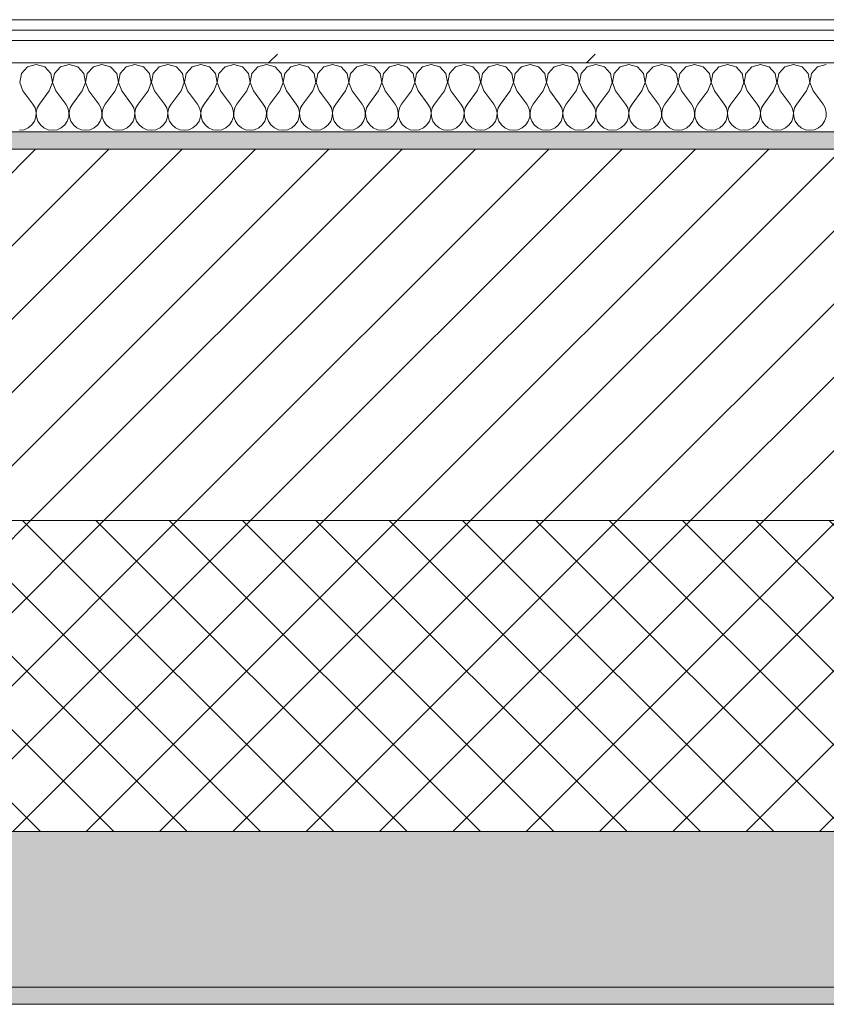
# Model space of a CAD drawing. Header units: millimetres. Extents: x -30280 to 22128, y -17757 to 4746.
# Tile 52 of 171: x -15638 to -15171, y -1699 to -1129. Entities that reach past the tile are written whole.
import ezdxf

# ---------------------------------------------------------------- set-up
doc = ezdxf.new("R2010")
doc.units = ezdxf.units.MM
doc.header["$MEASUREMENT"] = 0
doc.linetypes.add('Wipeout_Contour', pattern=[1000, 0, -1000])
doc.layers.add('12_FAÇ_Façana', color=7, linetype='Continuous')
doc.layers.add('Nuevo_08_E_Envans secs', color=7, linetype='Continuous')
for name, color, linetype, lineweight, true_color in [('12_FAÇ_Façana_Pluma_Nº__102', 7, 'Continuous', 5, 0xcccccc), ('12_FAÇ_Façana_Pluma_Nº__174', 7, 'Continuous', 13, 0xe4ad2c), ('12_FAÇ_Façana_Pluma_Nº__176', 7, 'Continuous', 15, 0x93a0c6), ('Nuevo_08_E_Envans secs_Pluma_Nº__102', 7, 'Continuous', 5, 0xcccccc), ('Nuevo_08_E_Envans secs_Pluma_Nº__171', 171, 'Continuous', 13, 0xaaaaff), ('Nuevo_08_E_Envans secs_Pluma_Nº__177', 7, 'Continuous', 15, 0xf7e046)]:
    doc.layers.add(name, color=color, linetype=linetype, lineweight=lineweight, true_color=true_color)
for name, color, linetype, lineweight in [('12_FAÇ_Façana_Pluma_Nº__2', 8, 'Continuous', 5), ('12_FAÇ_Façana_Pluma_Nº__7', 7, 'Continuous', 5), ('Nuevo_08_E_Envans secs_Pluma_Nº__1', 7, 'Continuous', 5)]:
    doc.layers.add(name, color=color, linetype=linetype, lineweight=lineweight)
pattern_1 = [(45, (0, 0), (-183.8478, 183.8478), [195, -65]), (45, (7e-14, 183.85), (-183.8478, 183.8478), [195, -65])]

# ---------------------------------------------------------------- blocks, each defined once
blk = doc.blocks.new('Muro_12_1', base_point=(-16936.43, -1193.98))
at = {"layer": '12_FAÇ_Façana_Pluma_Nº__102', "linetype": 'Continuous', "lineweight": 0, "true_color": 0xe5e5e5}
for points in [[(-16936.43, -1688.98), (-14135.93, -1688.98), (-14135.93, -1598.98), (-16936.43, -1598.98)], [(-16936.43, -1698.98), (-14135.93, -1698.98), (-14135.93, -1688.98), (-16936.43, -1688.98)]]:
    blk.add_hatch(color=254, dxfattribs=at).paths.add_polyline_path(points)
at = {"layer": '12_FAÇ_Façana_Pluma_Nº__174', "linetype": 'Continuous', "lineweight": 13, "true_color": 0xe4ad2c}
h = blk.add_hatch(dxfattribs=at)
h.set_pattern_fill('SATE_Aislamiento_0001', color=42, style=0, pattern_type=2)
h.set_pattern_definition([(45, (0, 0), (-21.213203, 21.213203), []), (135, (0, 0), (21.213203, 21.213203), [])])
h.paths.add_polyline_path([(-16936.43, -1598.98), (-14135.93, -1598.98), (-14135.93, -1418.98), (-16936.43, -1418.98)])
at = {"layer": '12_FAÇ_Façana_Pluma_Nº__176', "linetype": 'Continuous', "lineweight": 0, "true_color": 0x495063}
blk.add_hatch(color=251, dxfattribs=at).paths.add_polyline_path([(-14135.93, -1193.98), (-16936.43, -1193.98), (-16936.43, -1203.98), (-14135.93, -1203.98)])
at = {"layer": '12_FAÇ_Façana_Pluma_Nº__2', "linetype": 'Continuous', "lineweight": 5}
h = blk.add_hatch(dxfattribs=at)
h.set_pattern_fill('Ceramic_0001', color=8, style=0, pattern_type=2)
h.set_pattern_definition([(45, (0, 0), (-21.213203, 21.213203), [])])
h.paths.add_polyline_path([(-16936.43, -1418.98), (-14135.93, -1418.98), (-14135.93, -1203.98), (-16936.43, -1203.98)])
at = {"layer": '12_FAÇ_Façana_Pluma_Nº__7', "color": 7, "linetype": 'Continuous', "lineweight": 5}
for p, q in [((-14135.93, -1203.98), (-16936.43, -1203.98)), ((-16936.43, -1418.98), (-14135.93, -1418.98)), ((-16936.43, -1598.98), (-14135.93, -1598.98)), ((-16936.43, -1688.98), (-14135.93, -1688.98))]:
    blk.add_line(p, q, dxfattribs=at)
at = {"layer": '12_FAÇ_Façana_Pluma_Nº__7', "color": 7, "linetype": 'Continuous', "lineweight": 5, "flags": 128}
for points in [[(-14135.93, -1193.98), (-16936.43, -1193.98)], [(-16936.43, -1698.98), (-14135.93, -1698.98)]]:
    blk.add_lwpolyline(points, dxfattribs=at)
blk = doc.blocks.new('*X444')
at = {"layer": 'Nuevo_08_E_Envans secs_Pluma_Nº__102', "color": 254, "linetype": 'Continuous', "lineweight": 5, "true_color": 0xcccccc}
for p, q in [((-15633.58, -1156.35), (-15637.09, -1160.19)), ((-15628.57, -1154.93), (-15633.58, -1156.35)), ((-15623.56, -1156.35), (-15628.57, -1154.93)), ((-15620.05, -1160.19), (-15623.56, -1156.35)), ((-15614.53, -1156.35), (-15618.04, -1160.19)), ((-15609.52, -1154.93), (-15614.53, -1156.35)), ((-15604.52, -1156.35), (-15609.52, -1154.93)), ((-15601.01, -1160.19), (-15604.52, -1156.35)), ((-15595.48, -1156.35), (-15598.99, -1160.19)), ((-15590.48, -1154.93), (-15595.48, -1156.35)), ((-15585.47, -1156.35), (-15590.48, -1154.93)), ((-15581.96, -1160.19), (-15585.47, -1156.35)), ((-15576.44, -1156.35), (-15579.95, -1160.19)), ((-15571.43, -1154.93), (-15576.44, -1156.35)), ((-15566.42, -1156.35), (-15571.43, -1154.93)), ((-15562.91, -1160.19), (-15566.42, -1156.35)), ((-15557.39, -1156.35), (-15560.9, -1160.19)), ((-15552.38, -1154.93), (-15557.39, -1156.35)), ((-15547.37, -1156.35), (-15552.38, -1154.93)), ((-15543.86, -1160.19), (-15547.37, -1156.35)), ((-15538.34, -1156.35), (-15541.85, -1160.19)), ((-15533.33, -1154.93), (-15538.34, -1156.35)), ((-15528.33, -1156.35), (-15533.33, -1154.93)), ((-15524.81, -1160.19), (-15528.33, -1156.35)), ((-15519.29, -1156.35), (-15522.8, -1160.19)), ((-15514.29, -1154.93), (-15519.29, -1156.35)), ((-15509.28, -1156.35), (-15514.29, -1154.93)), ((-15505.77, -1160.19), (-15509.28, -1156.35)), ((-15500.25, -1156.35), (-15503.76, -1160.19)), ((-15495.24, -1154.93), (-15500.25, -1156.35)), ((-15490.23, -1156.35), (-15495.24, -1154.93)), ((-15486.72, -1160.19), (-15490.23, -1156.35)), ((-15481.2, -1156.35), (-15484.71, -1160.19)), ((-15476.19, -1154.93), (-15481.2, -1156.35)), ((-15471.18, -1156.35), (-15476.19, -1154.93)), ((-15467.67, -1160.19), (-15471.18, -1156.35)), ((-15462.15, -1156.35), (-15465.66, -1160.19)), ((-15457.14, -1154.93), (-15462.15, -1156.35)), ((-15452.14, -1156.35), (-15457.14, -1154.93)), ((-15448.62, -1160.19), (-15452.14, -1156.35)), ((-15443.1, -1156.35), (-15446.61, -1160.19)), ((-15438.1, -1154.93), (-15443.1, -1156.35)), ((-15433.09, -1156.35), (-15438.1, -1154.93)), ((-15429.58, -1160.19), (-15433.09, -1156.35)), ((-15424.05, -1156.35), (-15427.57, -1160.19)), ((-15419.05, -1154.93), (-15424.05, -1156.35)), ((-15414.04, -1156.35), (-15419.05, -1154.93)), ((-15410.53, -1160.19), (-15414.04, -1156.35)), ((-15405.01, -1156.35), (-15408.52, -1160.19)), ((-15400, -1154.93), (-15405.01, -1156.35)), ((-15394.99, -1156.35), (-15400, -1154.93)), ((-15391.48, -1160.19), (-15394.99, -1156.35)), ((-15385.96, -1156.35), (-15389.47, -1160.19)), ((-15380.95, -1154.93), (-15385.96, -1156.35)), ((-15375.95, -1156.35), (-15380.95, -1154.93)), ((-15372.43, -1160.19), (-15375.95, -1156.35)), ((-15366.91, -1156.35), (-15370.42, -1160.19)), ((-15361.9, -1154.93), (-15366.91, -1156.35)), ((-15356.9, -1156.35), (-15361.9, -1154.93)), ((-15353.39, -1160.19), (-15356.9, -1156.35)), ((-15347.86, -1156.35), (-15351.38, -1160.19)), ((-15342.86, -1154.93), (-15347.86, -1156.35)), ((-15337.85, -1156.35), (-15342.86, -1154.93)), ((-15334.34, -1160.19), (-15337.85, -1156.35)), ((-15328.82, -1156.35), (-15332.33, -1160.19)), ((-15323.81, -1154.93), (-15328.82, -1156.35)), ((-15318.8, -1156.35), (-15323.81, -1154.93)), ((-15315.29, -1160.19), (-15318.8, -1156.35)), ((-15309.77, -1156.35), (-15313.28, -1160.19)), ((-15304.76, -1154.93), (-15309.77, -1156.35)), ((-15299.75, -1156.35), (-15304.76, -1154.93)), ((-15296.24, -1160.19), (-15299.75, -1156.35)), ((-15290.72, -1156.35), (-15294.23, -1160.19)), ((-15285.71, -1154.93), (-15290.72, -1156.35)), ((-15280.71, -1156.35), (-15285.71, -1154.93)), ((-15277.2, -1160.19), (-15280.71, -1156.35)), ((-15271.67, -1156.35), (-15275.19, -1160.19)), ((-15266.67, -1154.93), (-15271.67, -1156.35)), ((-15261.66, -1156.35), (-15266.67, -1154.93)), ((-15258.15, -1160.19), (-15261.66, -1156.35)), ((-15252.63, -1156.35), (-15256.14, -1160.19)), ((-15247.62, -1154.93), (-15252.63, -1156.35)), ((-15242.61, -1156.35), (-15247.62, -1154.93)), ((-15239.1, -1160.19), (-15242.61, -1156.35)), ((-15233.58, -1156.35), (-15237.09, -1160.19)), ((-15228.57, -1154.93), (-15233.58, -1156.35)), ((-15223.56, -1156.35), (-15228.57, -1154.93)), ((-15220.05, -1160.19), (-15223.56, -1156.35)), ((-15214.53, -1156.35), (-15218.04, -1160.19)), ((-15209.52, -1154.93), (-15214.53, -1156.35)), ((-15204.52, -1156.35), (-15209.52, -1154.93)), ((-15201.01, -1160.19), (-15204.52, -1156.35)), ((-15195.48, -1156.35), (-15198.99, -1160.19)), ((-15190.48, -1154.93), (-15195.48, -1156.35)), ((-15185.47, -1156.35), (-15190.48, -1154.93)), ((-15181.96, -1160.19), (-15185.47, -1156.35)), ((-15176.44, -1156.35), (-15179.95, -1160.19)), ((-15171.43, -1154.93), (-15176.44, -1156.35)), ((-15637.09, -1160.19), (-15638.06, -1165.31)), ((-15619.09, -1165.31), (-15620.05, -1160.19)), ((-15618.04, -1160.19), (-15619.01, -1165.31)), ((-15600.04, -1165.31), (-15601.01, -1160.19)), ((-15598.99, -1160.19), (-15599.96, -1165.31)), ((-15580.99, -1165.31), (-15581.96, -1160.19)), ((-15579.95, -1160.19), (-15580.91, -1165.31)), ((-15561.94, -1165.31), (-15562.91, -1160.19)), ((-15560.9, -1160.19), (-15561.87, -1165.31)), ((-15542.9, -1165.31), (-15543.86, -1160.19)), ((-15541.85, -1160.19), (-15542.82, -1165.31)), ((-15523.85, -1165.31), (-15524.81, -1160.19)), ((-15522.8, -1160.19), (-15523.77, -1165.31)), ((-15504.8, -1165.31), (-15505.77, -1160.19)), ((-15503.76, -1160.19), (-15504.72, -1165.31)), ((-15485.75, -1165.31), (-15486.72, -1160.19)), ((-15484.71, -1160.19), (-15485.68, -1165.31)), ((-15466.71, -1165.31), (-15467.67, -1160.19)), ((-15465.66, -1160.19), (-15466.63, -1165.31)), ((-15447.66, -1165.31), (-15448.62, -1160.19)), ((-15446.61, -1160.19), (-15447.58, -1165.31)), ((-15428.61, -1165.31), (-15429.58, -1160.19)), ((-15427.57, -1160.19), (-15428.53, -1165.31)), ((-15409.56, -1165.31), (-15410.53, -1160.19)), ((-15408.52, -1160.19), (-15409.49, -1165.31)), ((-15390.51, -1165.31), (-15391.48, -1160.19)), ((-15389.47, -1160.19), (-15390.44, -1165.31)), ((-15371.47, -1165.31), (-15372.43, -1160.19)), ((-15370.42, -1160.19), (-15371.39, -1165.31)), ((-15352.42, -1165.31), (-15353.39, -1160.19)), ((-15351.38, -1160.19), (-15352.34, -1165.31)), ((-15333.37, -1165.31), (-15334.34, -1160.19)), ((-15332.33, -1160.19), (-15333.29, -1165.31)), ((-15314.32, -1165.31), (-15315.29, -1160.19)), ((-15313.28, -1160.19), (-15314.25, -1165.31)), ((-15295.28, -1165.31), (-15296.24, -1160.19)), ((-15294.23, -1160.19), (-15295.2, -1165.31)), ((-15276.23, -1165.31), (-15277.2, -1160.19)), ((-15275.19, -1160.19), (-15276.15, -1165.31)), ((-15257.18, -1165.31), (-15258.15, -1160.19)), ((-15256.14, -1160.19), (-15257.1, -1165.31)), ((-15238.13, -1165.31), (-15239.1, -1160.19)), ((-15237.09, -1160.19), (-15238.06, -1165.31)), ((-15219.09, -1165.31), (-15220.05, -1160.19)), ((-15218.04, -1160.19), (-15219.01, -1165.31)), ((-15200.04, -1165.31), (-15201.01, -1160.19)), ((-15198.99, -1160.19), (-15199.96, -1165.31)), ((-15180.99, -1165.31), (-15181.96, -1160.19)), ((-15179.95, -1160.19), (-15180.91, -1165.31)), ((-15638.06, -1165.31), (-15636.19, -1170.17)), ((-15620.95, -1170.17), (-15619.09, -1165.31)), ((-15619.01, -1165.31), (-15617.14, -1170.17)), ((-15601.9, -1170.17), (-15600.04, -1165.31)), ((-15599.96, -1165.31), (-15598.1, -1170.17)), ((-15582.86, -1170.17), (-15580.99, -1165.31)), ((-15580.91, -1165.31), (-15579.05, -1170.17)), ((-15563.81, -1170.17), (-15561.94, -1165.31)), ((-15561.87, -1165.31), (-15560, -1170.17)), ((-15544.76, -1170.17), (-15542.9, -1165.31)), ((-15542.82, -1165.31), (-15540.95, -1170.17)), ((-15525.71, -1170.17), (-15523.85, -1165.31)), ((-15523.77, -1165.31), (-15521.9, -1170.17)), ((-15506.67, -1170.17), (-15504.8, -1165.31)), ((-15504.72, -1165.31), (-15502.86, -1170.17)), ((-15487.62, -1170.17), (-15485.75, -1165.31)), ((-15485.68, -1165.31), (-15483.81, -1170.17)), ((-15468.57, -1170.17), (-15466.71, -1165.31)), ((-15466.63, -1165.31), (-15464.76, -1170.17)), ((-15449.52, -1170.17), (-15447.66, -1165.31)), ((-15447.58, -1165.31), (-15445.71, -1170.17)), ((-15430.48, -1170.17), (-15428.61, -1165.31)), ((-15428.53, -1165.31), (-15426.67, -1170.17)), ((-15411.43, -1170.17), (-15409.56, -1165.31)), ((-15409.49, -1165.31), (-15407.62, -1170.17)), ((-15392.38, -1170.17), (-15390.51, -1165.31)), ((-15390.44, -1165.31), (-15388.57, -1170.17)), ((-15373.33, -1170.17), (-15371.47, -1165.31)), ((-15371.39, -1165.31), (-15369.52, -1170.17)), ((-15354.29, -1170.17), (-15352.42, -1165.31)), ((-15352.34, -1165.31), (-15350.48, -1170.17)), ((-15335.24, -1170.17), (-15333.37, -1165.31)), ((-15333.29, -1165.31), (-15331.43, -1170.17)), ((-15316.19, -1170.17), (-15314.32, -1165.31)), ((-15314.25, -1165.31), (-15312.38, -1170.17)), ((-15297.14, -1170.17), (-15295.28, -1165.31)), ((-15295.2, -1165.31), (-15293.33, -1170.17)), ((-15278.1, -1170.17), (-15276.23, -1165.31)), ((-15276.15, -1165.31), (-15274.29, -1170.17)), ((-15259.05, -1170.17), (-15257.18, -1165.31)), ((-15257.1, -1165.31), (-15255.24, -1170.17)), ((-15240, -1170.17), (-15238.13, -1165.31)), ((-15238.06, -1165.31), (-15236.19, -1170.17)), ((-15220.95, -1170.17), (-15219.09, -1165.31)), ((-15219.01, -1165.31), (-15217.14, -1170.17)), ((-15201.9, -1170.17), (-15200.04, -1165.31)), ((-15199.96, -1165.31), (-15198.1, -1170.17)), ((-15182.86, -1170.17), (-15180.99, -1165.31)), ((-15180.91, -1165.31), (-15179.05, -1170.17)), ((-15636.19, -1170.17), (-15630.48, -1177.79)), ((-15620.95, -1170.17), (-15626.67, -1177.79)), ((-15617.14, -1170.17), (-15611.43, -1177.79)), ((-15601.9, -1170.17), (-15607.62, -1177.79)), ((-15598.1, -1170.17), (-15592.38, -1177.79)), ((-15582.86, -1170.17), (-15588.57, -1177.79)), ((-15579.05, -1170.17), (-15573.33, -1177.79)), ((-15563.81, -1170.17), (-15569.52, -1177.79)), ((-15560, -1170.17), (-15554.29, -1177.79)), ((-15544.76, -1170.17), (-15550.48, -1177.79)), ((-15540.95, -1170.17), (-15535.24, -1177.79)), ((-15525.71, -1170.17), (-15531.43, -1177.79)), ((-15521.9, -1170.17), (-15516.19, -1177.79)), ((-15506.67, -1170.17), (-15512.38, -1177.79)), ((-15502.86, -1170.17), (-15497.14, -1177.79)), ((-15487.62, -1170.17), (-15493.33, -1177.79)), ((-15483.81, -1170.17), (-15478.1, -1177.79)), ((-15468.57, -1170.17), (-15474.29, -1177.79)), ((-15464.76, -1170.17), (-15459.05, -1177.79)), ((-15449.52, -1170.17), (-15455.24, -1177.79)), ((-15445.71, -1170.17), (-15440, -1177.79)), ((-15430.48, -1170.17), (-15436.19, -1177.79)), ((-15426.67, -1170.17), (-15420.95, -1177.79)), ((-15411.43, -1170.17), (-15417.14, -1177.79)), ((-15407.62, -1170.17), (-15401.9, -1177.79)), ((-15392.38, -1170.17), (-15398.1, -1177.79)), ((-15388.57, -1170.17), (-15382.86, -1177.79)), ((-15373.33, -1170.17), (-15379.05, -1177.79)), ((-15369.52, -1170.17), (-15363.81, -1177.79)), ((-15354.29, -1170.17), (-15360, -1177.79)), ((-15350.48, -1170.17), (-15344.76, -1177.79)), ((-15335.24, -1170.17), (-15340.95, -1177.79)), ((-15331.43, -1170.17), (-15325.71, -1177.79)), ((-15316.19, -1170.17), (-15321.9, -1177.79)), ((-15312.38, -1170.17), (-15306.67, -1177.79)), ((-15297.14, -1170.17), (-15302.86, -1177.79)), ((-15293.33, -1170.17), (-15287.62, -1177.79)), ((-15278.1, -1170.17), (-15283.81, -1177.79)), ((-15274.29, -1170.17), (-15268.57, -1177.79)), ((-15259.05, -1170.17), (-15264.76, -1177.79)), ((-15255.24, -1170.17), (-15249.52, -1177.79)), ((-15240, -1170.17), (-15245.71, -1177.79)), ((-15236.19, -1170.17), (-15230.48, -1177.79)), ((-15220.95, -1170.17), (-15226.67, -1177.79)), ((-15217.14, -1170.17), (-15211.43, -1177.79)), ((-15201.9, -1170.17), (-15207.62, -1177.79)), ((-15198.1, -1170.17), (-15192.38, -1177.79)), ((-15182.86, -1170.17), (-15188.57, -1177.79)), ((-15179.05, -1170.17), (-15173.33, -1177.79)), ((-15629.2, -1180.08), (-15630.48, -1177.79)), ((-15626.67, -1177.79), (-15627.94, -1180.08)), ((-15610.16, -1180.08), (-15611.43, -1177.79)), ((-15607.62, -1177.79), (-15608.89, -1180.08)), ((-15591.11, -1180.08), (-15592.38, -1177.79)), ((-15588.57, -1177.79), (-15589.84, -1180.08)), ((-15572.06, -1180.08), (-15573.33, -1177.79)), ((-15569.52, -1177.79), (-15570.8, -1180.08)), ((-15553.01, -1180.08), (-15554.29, -1177.79)), ((-15550.48, -1177.79), (-15551.75, -1180.08)), ((-15533.97, -1180.08), (-15535.24, -1177.79)), ((-15531.43, -1177.79), (-15532.7, -1180.08)), ((-15514.92, -1180.08), (-15516.19, -1177.79)), ((-15512.38, -1177.79), (-15513.65, -1180.08)), ((-15495.87, -1180.08), (-15497.14, -1177.79)), ((-15493.33, -1177.79), (-15494.6, -1180.08)), ((-15476.82, -1180.08), (-15478.1, -1177.79)), ((-15474.29, -1177.79), (-15475.56, -1180.08)), ((-15457.78, -1180.08), (-15459.05, -1177.79)), ((-15455.24, -1177.79), (-15456.51, -1180.08)), ((-15438.73, -1180.08), (-15440, -1177.79)), ((-15436.19, -1177.79), (-15437.46, -1180.08)), ((-15419.68, -1180.08), (-15420.95, -1177.79)), ((-15417.14, -1177.79), (-15418.41, -1180.08)), ((-15400.63, -1180.08), (-15401.9, -1177.79)), ((-15398.1, -1177.79), (-15399.37, -1180.08)), ((-15381.59, -1180.08), (-15382.86, -1177.79)), ((-15379.05, -1177.79), (-15380.32, -1180.08)), ((-15362.54, -1180.08), (-15363.81, -1177.79)), ((-15360, -1177.79), (-15361.27, -1180.08)), ((-15343.49, -1180.08), (-15344.76, -1177.79)), ((-15340.95, -1177.79), (-15342.22, -1180.08)), ((-15324.44, -1180.08), (-15325.71, -1177.79)), ((-15321.9, -1177.79), (-15323.18, -1180.08)), ((-15305.4, -1180.08), (-15306.67, -1177.79)), ((-15302.86, -1177.79), (-15304.13, -1180.08)), ((-15286.35, -1180.08), (-15287.62, -1177.79)), ((-15283.81, -1177.79), (-15285.08, -1180.08)), ((-15267.3, -1180.08), (-15268.57, -1177.79)), ((-15264.76, -1177.79), (-15266.03, -1180.08)), ((-15248.25, -1180.08), (-15249.52, -1177.79)), ((-15245.71, -1177.79), (-15246.99, -1180.08)), ((-15229.2, -1180.08), (-15230.48, -1177.79)), ((-15226.67, -1177.79), (-15227.94, -1180.08)), ((-15210.16, -1180.08), (-15211.43, -1177.79)), ((-15207.62, -1177.79), (-15208.89, -1180.08)), ((-15191.11, -1180.08), (-15192.38, -1177.79)), ((-15188.57, -1177.79), (-15189.84, -1180.08)), ((-15172.06, -1180.08), (-15173.33, -1177.79)), ((-15629.58, -1187.76), (-15628.74, -1185.27)), ((-15628.61, -1182.64), (-15629.2, -1180.08)), ((-15628.74, -1185.27), (-15628.61, -1182.64)), ((-15627.94, -1180.08), (-15628.53, -1182.64)), ((-15628.53, -1182.64), (-15628.41, -1185.27)), ((-15628.41, -1185.27), (-15627.57, -1187.76)), ((-15610.53, -1187.76), (-15609.69, -1185.27)), ((-15609.56, -1182.64), (-15610.16, -1180.08)), ((-15609.69, -1185.27), (-15609.56, -1182.64)), ((-15608.89, -1180.08), (-15609.49, -1182.64)), ((-15609.49, -1182.64), (-15609.36, -1185.27)), ((-15609.36, -1185.27), (-15608.52, -1187.76)), ((-15591.48, -1187.76), (-15590.64, -1185.27)), ((-15590.51, -1182.64), (-15591.11, -1180.08)), ((-15590.64, -1185.27), (-15590.51, -1182.64)), ((-15589.84, -1180.08), (-15590.44, -1182.64)), ((-15590.44, -1182.64), (-15590.31, -1185.27)), ((-15590.31, -1185.27), (-15589.47, -1187.76)), ((-15572.43, -1187.76), (-15571.59, -1185.27)), ((-15571.47, -1182.64), (-15572.06, -1180.08)), ((-15571.59, -1185.27), (-15571.47, -1182.64)), ((-15570.8, -1180.08), (-15571.39, -1182.64)), ((-15571.39, -1182.64), (-15571.26, -1185.27)), ((-15571.26, -1185.27), (-15570.42, -1187.76)), ((-15553.39, -1187.76), (-15552.55, -1185.27)), ((-15552.42, -1182.64), (-15553.01, -1180.08)), ((-15552.55, -1185.27), (-15552.42, -1182.64)), ((-15551.75, -1180.08), (-15552.34, -1182.64)), ((-15552.34, -1182.64), (-15552.22, -1185.27)), ((-15552.22, -1185.27), (-15551.38, -1187.76)), ((-15534.34, -1187.76), (-15533.5, -1185.27)), ((-15533.37, -1182.64), (-15533.97, -1180.08)), ((-15533.5, -1185.27), (-15533.37, -1182.64)), ((-15532.7, -1180.08), (-15533.29, -1182.64)), ((-15533.29, -1182.64), (-15533.17, -1185.27)), ((-15533.17, -1185.27), (-15532.33, -1187.76)), ((-15515.29, -1187.76), (-15514.45, -1185.27)), ((-15514.32, -1182.64), (-15514.92, -1180.08)), ((-15514.45, -1185.27), (-15514.32, -1182.64)), ((-15513.65, -1180.08), (-15514.25, -1182.64)), ((-15514.25, -1182.64), (-15514.12, -1185.27)), ((-15514.12, -1185.27), (-15513.28, -1187.76)), ((-15496.24, -1187.76), (-15495.4, -1185.27)), ((-15495.28, -1182.64), (-15495.87, -1180.08)), ((-15495.4, -1185.27), (-15495.28, -1182.64)), ((-15494.6, -1180.08), (-15495.2, -1182.64)), ((-15495.2, -1182.64), (-15495.07, -1185.27)), ((-15495.07, -1185.27), (-15494.23, -1187.76)), ((-15477.2, -1187.76), (-15476.36, -1185.27)), ((-15476.23, -1182.64), (-15476.82, -1180.08)), ((-15476.36, -1185.27), (-15476.23, -1182.64)), ((-15475.56, -1180.08), (-15476.15, -1182.64)), ((-15476.15, -1182.64), (-15476.02, -1185.27)), ((-15476.02, -1185.27), (-15475.19, -1187.76)), ((-15458.15, -1187.76), (-15457.31, -1185.27)), ((-15457.18, -1182.64), (-15457.78, -1180.08)), ((-15457.31, -1185.27), (-15457.18, -1182.64)), ((-15456.51, -1180.08), (-15457.1, -1182.64)), ((-15457.1, -1182.64), (-15456.98, -1185.27)), ((-15456.98, -1185.27), (-15456.14, -1187.76)), ((-15439.1, -1187.76), (-15438.26, -1185.27)), ((-15438.13, -1182.64), (-15438.73, -1180.08)), ((-15438.26, -1185.27), (-15438.13, -1182.64)), ((-15437.46, -1180.08), (-15438.06, -1182.64)), ((-15438.06, -1182.64), (-15437.93, -1185.27)), ((-15437.93, -1185.27), (-15437.09, -1187.76)), ((-15420.05, -1187.76), (-15419.21, -1185.27)), ((-15419.09, -1182.64), (-15419.68, -1180.08)), ((-15419.21, -1185.27), (-15419.09, -1182.64)), ((-15418.41, -1180.08), (-15419.01, -1182.64)), ((-15419.01, -1182.64), (-15418.88, -1185.27)), ((-15418.88, -1185.27), (-15418.04, -1187.76)), ((-15401.01, -1187.76), (-15400.17, -1185.27)), ((-15400.04, -1182.64), (-15400.63, -1180.08)), ((-15400.17, -1185.27), (-15400.04, -1182.64)), ((-15399.37, -1180.08), (-15399.96, -1182.64)), ((-15399.96, -1182.64), (-15399.83, -1185.27)), ((-15399.83, -1185.27), (-15398.99, -1187.76)), ((-15381.96, -1187.76), (-15381.12, -1185.27)), ((-15380.99, -1182.64), (-15381.59, -1180.08)), ((-15381.12, -1185.27), (-15380.99, -1182.64)), ((-15380.32, -1180.08), (-15380.91, -1182.64)), ((-15380.91, -1182.64), (-15380.79, -1185.27)), ((-15380.79, -1185.27), (-15379.95, -1187.76)), ((-15362.91, -1187.76), (-15362.07, -1185.27)), ((-15361.94, -1182.64), (-15362.54, -1180.08)), ((-15362.07, -1185.27), (-15361.94, -1182.64)), ((-15361.27, -1180.08), (-15361.87, -1182.64)), ((-15361.87, -1182.64), (-15361.74, -1185.27)), ((-15361.74, -1185.27), (-15360.9, -1187.76)), ((-15343.86, -1187.76), (-15343.02, -1185.27)), ((-15342.9, -1182.64), (-15343.49, -1180.08)), ((-15343.02, -1185.27), (-15342.9, -1182.64)), ((-15342.22, -1180.08), (-15342.82, -1182.64)), ((-15342.82, -1182.64), (-15342.69, -1185.27)), ((-15342.69, -1185.27), (-15341.85, -1187.76)), ((-15324.81, -1187.76), (-15323.98, -1185.27)), ((-15323.85, -1182.64), (-15324.44, -1180.08)), ((-15323.98, -1185.27), (-15323.85, -1182.64)), ((-15323.18, -1180.08), (-15323.77, -1182.64)), ((-15323.77, -1182.64), (-15323.64, -1185.27)), ((-15323.64, -1185.27), (-15322.8, -1187.76)), ((-15305.77, -1187.76), (-15304.93, -1185.27)), ((-15304.8, -1182.64), (-15305.4, -1180.08)), ((-15304.93, -1185.27), (-15304.8, -1182.64)), ((-15304.13, -1180.08), (-15304.72, -1182.64)), ((-15304.72, -1182.64), (-15304.6, -1185.27)), ((-15304.6, -1185.27), (-15303.76, -1187.76)), ((-15286.72, -1187.76), (-15285.88, -1185.27)), ((-15285.75, -1182.64), (-15286.35, -1180.08)), ((-15285.88, -1185.27), (-15285.75, -1182.64)), ((-15285.08, -1180.08), (-15285.68, -1182.64)), ((-15285.68, -1182.64), (-15285.55, -1185.27)), ((-15285.55, -1185.27), (-15284.71, -1187.76)), ((-15267.67, -1187.76), (-15266.83, -1185.27)), ((-15266.71, -1182.64), (-15267.3, -1180.08)), ((-15266.83, -1185.27), (-15266.71, -1182.64)), ((-15266.03, -1180.08), (-15266.63, -1182.64)), ((-15266.63, -1182.64), (-15266.5, -1185.27)), ((-15266.5, -1185.27), (-15265.66, -1187.76)), ((-15248.62, -1187.76), (-15247.78, -1185.27)), ((-15247.66, -1182.64), (-15248.25, -1180.08)), ((-15247.78, -1185.27), (-15247.66, -1182.64)), ((-15246.99, -1180.08), (-15247.58, -1182.64)), ((-15247.58, -1182.64), (-15247.45, -1185.27)), ((-15247.45, -1185.27), (-15246.61, -1187.76)), ((-15229.58, -1187.76), (-15228.74, -1185.27)), ((-15228.61, -1182.64), (-15229.2, -1180.08)), ((-15228.74, -1185.27), (-15228.61, -1182.64)), ((-15227.94, -1180.08), (-15228.53, -1182.64)), ((-15228.53, -1182.64), (-15228.41, -1185.27)), ((-15228.41, -1185.27), (-15227.57, -1187.76)), ((-15210.53, -1187.76), (-15209.69, -1185.27)), ((-15209.56, -1182.64), (-15210.16, -1180.08)), ((-15209.69, -1185.27), (-15209.56, -1182.64)), ((-15208.89, -1180.08), (-15209.49, -1182.64)), ((-15209.49, -1182.64), (-15209.36, -1185.27)), ((-15209.36, -1185.27), (-15208.52, -1187.76)), ((-15191.48, -1187.76), (-15190.64, -1185.27)), ((-15190.51, -1182.64), (-15191.11, -1180.08)), ((-15190.64, -1185.27), (-15190.51, -1182.64)), ((-15189.84, -1180.08), (-15190.44, -1182.64)), ((-15190.44, -1182.64), (-15190.31, -1185.27)), ((-15190.31, -1185.27), (-15189.47, -1187.76)), ((-15172.43, -1187.76), (-15171.59, -1185.27)), ((-15171.47, -1182.64), (-15172.06, -1180.08)), ((-15171.59, -1185.27), (-15171.47, -1182.64)), ((-15633.09, -1191.6), (-15631.06, -1189.92)), ((-15631.06, -1189.92), (-15629.58, -1187.76)), ((-15627.57, -1187.76), (-15626.08, -1189.92)), ((-15626.08, -1189.92), (-15624.05, -1191.6)), ((-15614.04, -1191.6), (-15612.02, -1189.92)), ((-15612.02, -1189.92), (-15610.53, -1187.76)), ((-15608.52, -1187.76), (-15607.03, -1189.92)), ((-15607.03, -1189.92), (-15605.01, -1191.6)), ((-15594.99, -1191.6), (-15592.97, -1189.92)), ((-15592.97, -1189.92), (-15591.48, -1187.76)), ((-15589.47, -1187.76), (-15587.98, -1189.92)), ((-15587.98, -1189.92), (-15585.96, -1191.6)), ((-15575.95, -1191.6), (-15573.92, -1189.92)), ((-15573.92, -1189.92), (-15572.43, -1187.76)), ((-15570.42, -1187.76), (-15568.94, -1189.92)), ((-15568.94, -1189.92), (-15566.91, -1191.6)), ((-15556.9, -1191.6), (-15554.87, -1189.92)), ((-15554.87, -1189.92), (-15553.39, -1187.76)), ((-15551.38, -1187.76), (-15549.89, -1189.92)), ((-15549.89, -1189.92), (-15547.86, -1191.6)), ((-15537.85, -1191.6), (-15535.83, -1189.92)), ((-15535.83, -1189.92), (-15534.34, -1187.76)), ((-15532.33, -1187.76), (-15530.84, -1189.92)), ((-15530.84, -1189.92), (-15528.82, -1191.6)), ((-15518.8, -1191.6), (-15516.78, -1189.92)), ((-15516.78, -1189.92), (-15515.29, -1187.76)), ((-15513.28, -1187.76), (-15511.79, -1189.92)), ((-15511.79, -1189.92), (-15509.77, -1191.6)), ((-15499.75, -1191.6), (-15497.73, -1189.92)), ((-15497.73, -1189.92), (-15496.24, -1187.76)), ((-15494.23, -1187.76), (-15492.74, -1189.92)), ((-15492.74, -1189.92), (-15490.72, -1191.6)), ((-15480.71, -1191.6), (-15478.68, -1189.92)), ((-15478.68, -1189.92), (-15477.2, -1187.76)), ((-15475.19, -1187.76), (-15473.7, -1189.92)), ((-15473.7, -1189.92), (-15471.67, -1191.6)), ((-15461.66, -1191.6), (-15459.64, -1189.92)), ((-15459.64, -1189.92), (-15458.15, -1187.76)), ((-15456.14, -1187.76), (-15454.65, -1189.92)), ((-15454.65, -1189.92), (-15452.63, -1191.6)), ((-15442.61, -1191.6), (-15440.59, -1189.92)), ((-15440.59, -1189.92), (-15439.1, -1187.76)), ((-15437.09, -1187.76), (-15435.6, -1189.92)), ((-15435.6, -1189.92), (-15433.58, -1191.6)), ((-15423.56, -1191.6), (-15421.54, -1189.92)), ((-15421.54, -1189.92), (-15420.05, -1187.76)), ((-15418.04, -1187.76), (-15416.55, -1189.92)), ((-15416.55, -1189.92), (-15414.53, -1191.6)), ((-15404.52, -1191.6), (-15402.49, -1189.92)), ((-15402.49, -1189.92), (-15401.01, -1187.76)), ((-15398.99, -1187.76), (-15397.51, -1189.92)), ((-15397.51, -1189.92), (-15395.48, -1191.6)), ((-15385.47, -1191.6), (-15383.45, -1189.92)), ((-15383.45, -1189.92), (-15381.96, -1187.76)), ((-15379.95, -1187.76), (-15378.46, -1189.92)), ((-15378.46, -1189.92), (-15376.44, -1191.6)), ((-15366.42, -1191.6), (-15364.4, -1189.92)), ((-15364.4, -1189.92), (-15362.91, -1187.76)), ((-15360.9, -1187.76), (-15359.41, -1189.92)), ((-15359.41, -1189.92), (-15357.39, -1191.6)), ((-15347.37, -1191.6), (-15345.35, -1189.92)), ((-15345.35, -1189.92), (-15343.86, -1187.76)), ((-15341.85, -1187.76), (-15340.36, -1189.92)), ((-15340.36, -1189.92), (-15338.34, -1191.6)), ((-15328.33, -1191.6), (-15326.3, -1189.92)), ((-15326.3, -1189.92), (-15324.81, -1187.76)), ((-15322.8, -1187.76), (-15321.32, -1189.92)), ((-15321.32, -1189.92), (-15319.29, -1191.6)), ((-15309.28, -1191.6), (-15307.26, -1189.92)), ((-15307.26, -1189.92), (-15305.77, -1187.76)), ((-15303.76, -1187.76), (-15302.27, -1189.92)), ((-15302.27, -1189.92), (-15300.25, -1191.6)), ((-15290.23, -1191.6), (-15288.21, -1189.92)), ((-15288.21, -1189.92), (-15286.72, -1187.76)), ((-15284.71, -1187.76), (-15283.22, -1189.92)), ((-15283.22, -1189.92), (-15281.2, -1191.6)), ((-15271.18, -1191.6), (-15269.16, -1189.92)), ((-15269.16, -1189.92), (-15267.67, -1187.76)), ((-15265.66, -1187.76), (-15264.17, -1189.92)), ((-15264.17, -1189.92), (-15262.15, -1191.6)), ((-15252.14, -1191.6), (-15250.11, -1189.92)), ((-15250.11, -1189.92), (-15248.62, -1187.76)), ((-15246.61, -1187.76), (-15245.13, -1189.92)), ((-15245.13, -1189.92), (-15243.1, -1191.6)), ((-15233.09, -1191.6), (-15231.06, -1189.92)), ((-15231.06, -1189.92), (-15229.58, -1187.76)), ((-15227.57, -1187.76), (-15226.08, -1189.92)), ((-15226.08, -1189.92), (-15224.05, -1191.6)), ((-15214.04, -1191.6), (-15212.02, -1189.92)), ((-15212.02, -1189.92), (-15210.53, -1187.76)), ((-15208.52, -1187.76), (-15207.03, -1189.92)), ((-15207.03, -1189.92), (-15205.01, -1191.6)), ((-15194.99, -1191.6), (-15192.97, -1189.92)), ((-15192.97, -1189.92), (-15191.48, -1187.76)), ((-15189.47, -1187.76), (-15187.98, -1189.92)), ((-15187.98, -1189.92), (-15185.96, -1191.6)), ((-15175.95, -1191.6), (-15173.92, -1189.92)), ((-15173.92, -1189.92), (-15172.43, -1187.76)), ((-15638.1, -1193.02), (-15635.49, -1192.66)), ((-15635.49, -1192.66), (-15633.09, -1191.6)), ((-15624.05, -1191.6), (-15621.65, -1192.66)), ((-15621.65, -1192.66), (-15619.05, -1193.02)), ((-15619.05, -1193.02), (-15616.45, -1192.66)), ((-15616.45, -1192.66), (-15614.04, -1191.6)), ((-15605.01, -1191.6), (-15602.6, -1192.66)), ((-15602.6, -1192.66), (-15600, -1193.02)), ((-15600, -1193.02), (-15597.4, -1192.66)), ((-15597.4, -1192.66), (-15594.99, -1191.6)), ((-15585.96, -1191.6), (-15583.55, -1192.66)), ((-15583.55, -1192.66), (-15580.95, -1193.02)), ((-15580.95, -1193.02), (-15578.35, -1192.66)), ((-15578.35, -1192.66), (-15575.95, -1191.6)), ((-15566.91, -1191.6), (-15564.51, -1192.66)), ((-15564.51, -1192.66), (-15561.9, -1193.02)), ((-15561.9, -1193.02), (-15559.3, -1192.66)), ((-15559.3, -1192.66), (-15556.9, -1191.6)), ((-15547.86, -1191.6), (-15545.46, -1192.66)), ((-15545.46, -1192.66), (-15542.86, -1193.02)), ((-15542.86, -1193.02), (-15540.25, -1192.66)), ((-15540.25, -1192.66), (-15537.85, -1191.6)), ((-15528.82, -1191.6), (-15526.41, -1192.66)), ((-15526.41, -1192.66), (-15523.81, -1193.02)), ((-15523.81, -1193.02), (-15521.21, -1192.66)), ((-15521.21, -1192.66), (-15518.8, -1191.6)), ((-15509.77, -1191.6), (-15507.36, -1192.66)), ((-15507.36, -1192.66), (-15504.76, -1193.02)), ((-15504.76, -1193.02), (-15502.16, -1192.66)), ((-15502.16, -1192.66), (-15499.75, -1191.6)), ((-15490.72, -1191.6), (-15488.32, -1192.66)), ((-15488.32, -1192.66), (-15485.71, -1193.02)), ((-15485.71, -1193.02), (-15483.11, -1192.66)), ((-15483.11, -1192.66), (-15480.71, -1191.6)), ((-15471.67, -1191.6), (-15469.27, -1192.66)), ((-15469.27, -1192.66), (-15466.67, -1193.02)), ((-15466.67, -1193.02), (-15464.06, -1192.66)), ((-15464.06, -1192.66), (-15461.66, -1191.6)), ((-15452.63, -1191.6), (-15450.22, -1192.66)), ((-15450.22, -1192.66), (-15447.62, -1193.02)), ((-15447.62, -1193.02), (-15445.02, -1192.66)), ((-15445.02, -1192.66), (-15442.61, -1191.6)), ((-15433.58, -1191.6), (-15431.17, -1192.66)), ((-15431.17, -1192.66), (-15428.57, -1193.02)), ((-15428.57, -1193.02), (-15425.97, -1192.66)), ((-15425.97, -1192.66), (-15423.56, -1191.6)), ((-15414.53, -1191.6), (-15412.13, -1192.66)), ((-15412.13, -1192.66), (-15409.52, -1193.02)), ((-15409.52, -1193.02), (-15406.92, -1192.66)), ((-15406.92, -1192.66), (-15404.52, -1191.6)), ((-15395.48, -1191.6), (-15393.08, -1192.66)), ((-15393.08, -1192.66), (-15390.48, -1193.02)), ((-15390.48, -1193.02), (-15387.87, -1192.66)), ((-15387.87, -1192.66), (-15385.47, -1191.6)), ((-15376.44, -1191.6), (-15374.03, -1192.66)), ((-15374.03, -1192.66), (-15371.43, -1193.02)), ((-15371.43, -1193.02), (-15368.83, -1192.66)), ((-15368.83, -1192.66), (-15366.42, -1191.6)), ((-15357.39, -1191.6), (-15354.98, -1192.66)), ((-15354.98, -1192.66), (-15352.38, -1193.02)), ((-15352.38, -1193.02), (-15349.78, -1192.66)), ((-15349.78, -1192.66), (-15347.37, -1191.6)), ((-15338.34, -1191.6), (-15335.94, -1192.66)), ((-15335.94, -1192.66), (-15333.33, -1193.02)), ((-15333.33, -1193.02), (-15330.73, -1192.66)), ((-15330.73, -1192.66), (-15328.33, -1191.6)), ((-15319.29, -1191.6), (-15316.89, -1192.66)), ((-15316.89, -1192.66), (-15314.29, -1193.02)), ((-15314.29, -1193.02), (-15311.68, -1192.66)), ((-15311.68, -1192.66), (-15309.28, -1191.6)), ((-15300.25, -1191.6), (-15297.84, -1192.66)), ((-15297.84, -1192.66), (-15295.24, -1193.02)), ((-15295.24, -1193.02), (-15292.64, -1192.66)), ((-15292.64, -1192.66), (-15290.23, -1191.6)), ((-15281.2, -1191.6), (-15278.79, -1192.66)), ((-15278.79, -1192.66), (-15276.19, -1193.02)), ((-15276.19, -1193.02), (-15273.59, -1192.66)), ((-15273.59, -1192.66), (-15271.18, -1191.6)), ((-15262.15, -1191.6), (-15259.75, -1192.66)), ((-15259.75, -1192.66), (-15257.14, -1193.02)), ((-15257.14, -1193.02), (-15254.54, -1192.66)), ((-15254.54, -1192.66), (-15252.14, -1191.6)), ((-15243.1, -1191.6), (-15240.7, -1192.66)), ((-15240.7, -1192.66), (-15238.1, -1193.02)), ((-15238.1, -1193.02), (-15235.49, -1192.66)), ((-15235.49, -1192.66), (-15233.09, -1191.6)), ((-15224.05, -1191.6), (-15221.65, -1192.66)), ((-15221.65, -1192.66), (-15219.05, -1193.02)), ((-15219.05, -1193.02), (-15216.45, -1192.66)), ((-15216.45, -1192.66), (-15214.04, -1191.6)), ((-15205.01, -1191.6), (-15202.6, -1192.66)), ((-15202.6, -1192.66), (-15200, -1193.02)), ((-15200, -1193.02), (-15197.4, -1192.66)), ((-15197.4, -1192.66), (-15194.99, -1191.6)), ((-15185.96, -1191.6), (-15183.55, -1192.66)), ((-15183.55, -1192.66), (-15180.95, -1193.02)), ((-15180.95, -1193.02), (-15178.35, -1192.66)), ((-15178.35, -1192.66), (-15175.95, -1191.6))]:
    blk.add_line(p, q, dxfattribs=at)
blk = doc.blocks.new('Muro_121_1', base_point=(-16136.43, -1128.98))
at = {"layer": 'Nuevo_08_E_Envans secs_Pluma_Nº__1', "color": 7, "linetype": 'Continuous', "lineweight": 5, "flags": 128}
blk.add_lwpolyline([(-15990.43, -1193.98), (-14135.93, -1193.98)], dxfattribs=at)
at = {"color": 254, "linetype": 'Wipeout_Contour', "lineweight": 0, "ltscale": 60423.252171}
blk.add_wipeout([(-14135.93, -1128.98), (-15990.43, -1128.98), (-15990.43, -1134.98), (-14135.93, -1134.98)], dxfattribs=at).dxf.layer = 'Nuevo_08_E_Envans secs'
at = {"color": 254, "linetype": 'Wipeout_Contour', "lineweight": 0, "ltscale": 60427.951678}
blk.add_wipeout([(-14135.93, -1140.98), (-15990.43, -1140.98), (-15990.43, -1153.98), (-14135.93, -1153.98)], dxfattribs=at).dxf.layer = 'Nuevo_08_E_Envans secs'
at = {"layer": 'Nuevo_08_E_Envans secs_Pluma_Nº__171', "linetype": 'Continuous', "lineweight": 13, "true_color": 0xaaaaff}
h = blk.add_hatch(dxfattribs=at)
h.set_pattern_fill('Panellat_HPL_0001', color=161, style=0, pattern_type=2)
h.set_pattern_definition(pattern_1)
h.paths.add_polyline_path([(-14135.93, -1128.98), (-15990.43, -1128.98), (-15990.43, -1134.98), (-14135.93, -1134.98)])
at = {"layer": 'Nuevo_08_E_Envans secs_Pluma_Nº__177', "linetype": 'Continuous', "lineweight": 15, "true_color": 0xf7e046}
h = blk.add_hatch(dxfattribs=at)
h.set_pattern_fill('Panellat_HPL_0001', color=53, style=0, pattern_type=2)
h.set_pattern_definition(pattern_1)
h.paths.add_polyline_path([(-14135.93, -1140.98), (-15990.43, -1140.98), (-15990.43, -1153.98), (-14135.93, -1153.98)])
at = {"layer": 'Nuevo_08_E_Envans secs_Pluma_Nº__1', "color": 7, "linetype": 'Continuous', "lineweight": 5}
for p, q in [((-14135.93, -1134.98), (-15990.43, -1134.98)), ((-14135.93, -1140.98), (-15990.43, -1140.98)), ((-14135.93, -1153.98), (-15990.43, -1153.98))]:
    blk.add_line(p, q, dxfattribs=at)
at = {"layer": 'Nuevo_08_E_Envans secs_Pluma_Nº__1', "color": 7, "linetype": 'Continuous', "lineweight": 5, "flags": 128}
blk.add_lwpolyline([(-14135.93, -1128.98), (-15990.43, -1128.98)], dxfattribs=at)
at = {"layer": 'Nuevo_08_E_Envans secs', "color": 7, "lineweight": 20}
blk.add_blockref('*X444', (0, 0), dxfattribs=at)

msp = doc.modelspace()

# ---------------------------------------------------------------- block references
at = {"layer": '12_FAÇ_Façana', "color": 7, "lineweight": 20}
msp.add_blockref('Muro_12_1', (-16936.43, -1193.98), dxfattribs=at)

# ---------------------------------------------------------------- next in the draw order: block references
at = {"layer": 'Nuevo_08_E_Envans secs', "color": 7, "lineweight": 20}
msp.add_blockref('Muro_121_1', (-16136.43, -1128.98), dxfattribs=at)

doc.saveas('drawing.dxf')
